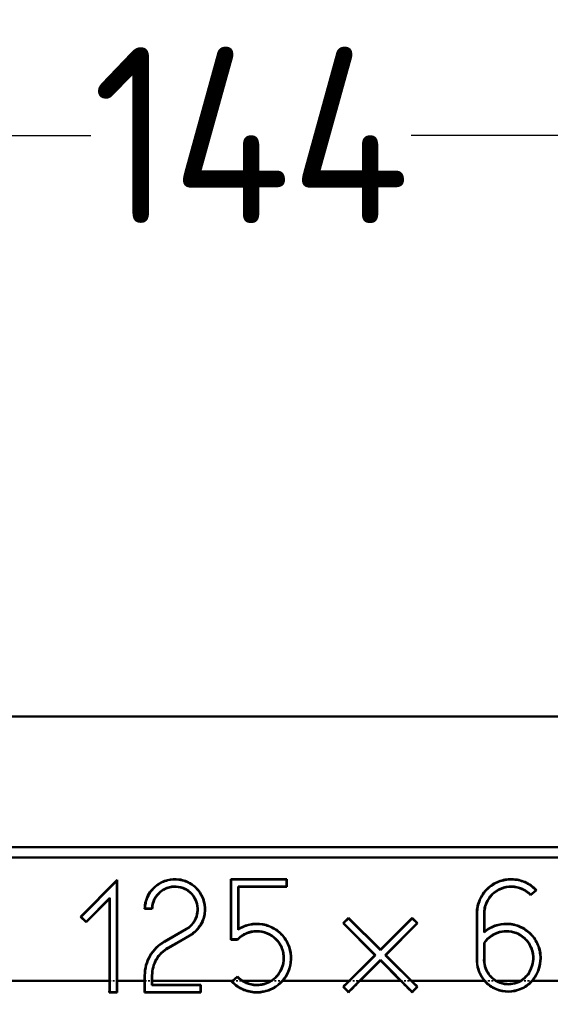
# Model space of a CAD drawing. Header units: millimetres. Extents: x 3367 to 6255, y 2001 to 4216.
# Tile 252 of 256: x 4299 to 4330, y 4080 to 4135. Entities that reach past the tile are written whole.
import ezdxf

# ---------------------------------------------------------------- set-up
doc = ezdxf.new("R2010")
doc.units = ezdxf.units.MM
doc.linetypes.add('DASHED', pattern=[0.2067, 0.1654, -0.0413])
for name, color, linetype, lineweight in [('AM_5', 3, 'Continuous', 25), ('Sichtbare Kanten(DIN)', 7, 'Continuous', 50), ('Sichtbare tangentiale Kanten(DIN)', 7, 'Continuous', 50), ('Verdeckte Kanten(DIN)', 7, 'DASHED', 35), ('Verdeckte tangentiale Kanten(DIN)', 7, 'DASHED', 35)]:
    doc.layers.add(name, color=color, linetype=linetype, lineweight=lineweight)
doc.styles.get("Standard").update_dxf_attribs({"font": 'ISOCP.SHX'})
doc.dimstyles.new('Standard$0', dxfattribs={"dimtxt": 0.18, "dimasz": 0.18, "dimexe": 0.18, "dimexo": 0.0625, "dimgap": 0.09, "dimtad": 0, "dimtih": 1, "dimtoh": 1, "dimdec": 4, "dimzin": 0, "dimdsep": 46, "dimtxsty": 'STANDARD', "dimcen": 0.09, "dimadec": 0, "dimazin": 0, "dimtfac": 1, "dimtdec": 4, "dimtofl": 0, "dimtmove": 0, "dimatfit": 3, "dimfxl": 1, "dimtolj": 1, "dimtzin": 0, "dimarcsym": 0})

# ---------------------------------------------------------------- blocks, each defined once
blk = doc.blocks.new('*D15')
at = {"layer": 'AM_5', "color": 0, "lineweight": -2, "transparency": 16777216}
for p, q in [((3592.597, 3931.798), (3592.597, 4129.029)), ((3594.397, 4128.849), (4303.507, 4128.849)), ((5030.797, 4128.849), (4321.687, 4128.849)), ((5032.597, 3931.798), (5032.597, 4129.029))]:
    blk.add_line(p, q, dxfattribs=at)
at = {"layer": 'AM_5', "color": 0, "transparency": 16777216}
for points in [[(3594.397, 4129.149), (3594.397, 4128.549), (3592.597, 4128.849)], [(5030.797, 4129.149), (5030.797, 4128.549), (5032.597, 4128.849)]]:
    blk.add_solid(points, dxfattribs=at)
at = {"layer": 'Defpoints', "color": 0, "transparency": 16777216}
for p in [(3592.597, 4128.849), (3592.597, 3931.736), (5032.597, 3931.736)]:
    blk.add_point(p, dxfattribs=at)
at = {"layer": 'AM_5', "color": 0, "transparency": 16777216, "insert": (4312.597, 4128.849), "char_height": 10, "attachment_point": 5}
blk.add_mtext('\\A1;144', dxfattribs=at)

msp = doc.modelspace()

# ---------------------------------------------------------------- linework, layer by layer
at = {"layer": 'Sichtbare Kanten(DIN)'}
for p, q in [((4958.86086, 4095.87798), (3666.33356, 4095.87798)), ((3666.33356, 4088.45533), (4958.86086, 4088.45533)), ((4958.86086, 4087.87798), (4289.06258, 4087.87798)), ((4302.92676, 4084.49963), (4304.99804, 4086.60123)), ((4304.97708, 4086.5501), (4302.95641, 4084.49985)), ((4304.99804, 4086.60123), (4304.97708, 4086.5501)), ((4304.97708, 4080.22846), (4304.97708, 4086.5501)), ((4304.99804, 4086.60123), (4304.99804, 4080.87801)), ((4311.44479, 4086.6465), (4311.46575, 4086.62554)), ((4311.44479, 4083.20747), (4311.44479, 4086.6465)), ((4311.44479, 4086.6465), (4314.6319, 4086.6465)), ((4311.46575, 4086.62554), (4311.46575, 4083.22843)), ((4314.61094, 4086.62554), (4311.46575, 4086.62554)), ((4314.6319, 4086.6465), (4314.61094, 4086.62554)), ((4314.61094, 4086.23036), (4314.61094, 4086.62554)), ((4314.6319, 4086.6465), (4314.6319, 4086.2094)), ((4311.86094, 4086.23036), (4314.61094, 4086.23036)), ((4311.8819, 4086.2094), (4311.86094, 4086.23036)), ((4311.86094, 4083.77099), (4311.86094, 4086.23036)), ((4314.6319, 4086.2094), (4311.8819, 4086.2094)), ((4311.8819, 4086.2094), (4311.8819, 4083.80961)), ((4314.6319, 4086.2094), (4314.61094, 4086.23036)), ((4328.78767, 4086.02041), (4328.46318, 4085.72779)), ((4328.46431, 4085.75704), (4328.75779, 4086.02169)), ((4303.23787, 4084.22245), (4304.5819, 4085.58615)), ((4304.56093, 4085.53501), (4303.23809, 4084.1928)), ((4304.5819, 4085.58615), (4304.56093, 4085.53501)), ((4304.56093, 4080.87801), (4304.56093, 4085.53501)), ((4304.5819, 4085.58615), (4304.5819, 4080.22846)), ((4306.99864, 4084.95939), (4306.56138, 4084.95939)), ((4306.58286, 4084.98036), (4306.97834, 4084.98036)), ((4302.92676, 4084.49963), (4302.95641, 4084.49985)), ((4303.23809, 4084.1928), (4302.92676, 4084.49963)), ((4302.95641, 4084.49985), (4303.23787, 4084.22245)), ((4303.23809, 4084.1928), (4303.23787, 4084.22245)), ((4317.82306, 4084.138), (4318.13214, 4084.44709)), ((4318.13214, 4084.41744), (4317.85271, 4084.138)), ((4318.13214, 4084.44709), (4318.13214, 4084.41744)), ((4318.13214, 4084.44709), (4319.93537, 4082.64388)), ((4319.93537, 4082.61423), (4318.13214, 4084.41744)), ((4319.93537, 4082.64388), (4321.73859, 4084.44709)), ((4321.73859, 4084.41744), (4319.93537, 4082.61423)), ((4321.73859, 4084.44709), (4321.73859, 4084.41744)), ((4321.73859, 4084.44709), (4322.04767, 4084.138)), ((4322.01803, 4084.138), (4321.73859, 4084.41744)), ((4325.40816, 4082.15608), (4325.40816, 4084.69802)), ((4325.42912, 4084.69802), (4325.42912, 4082.15544)), ((4325.819, 4083.61996), (4325.819, 4084.69813)), ((4325.83997, 4084.69802), (4325.83997, 4083.66524)), ((4307.67938, 4083.10969), (4308.91489, 4083.81515)), ((4308.92533, 4083.79697), (4307.68977, 4083.09149)), ((4317.82306, 4084.138), (4317.85271, 4084.138)), ((4319.62628, 4082.3348), (4317.82306, 4084.138)), ((4317.85271, 4084.138), (4319.65593, 4082.3348)), ((4320.21481, 4082.3348), (4322.01803, 4084.138)), ((4322.04767, 4084.138), (4320.24445, 4082.3348)), ((4322.04767, 4084.138), (4322.01803, 4084.138)), ((4307.88572, 4082.74831), (4309.12127, 4083.45379)), ((4309.13159, 4083.43554), (4307.89612, 4082.7301)), ((4311.44479, 4083.20747), (4311.46575, 4083.22843)), ((4311.8326, 4083.20747), (4311.44479, 4083.20747)), ((4311.46575, 4083.22843), (4311.82366, 4083.22843)), ((4319.93537, 4082.61423), (4319.93537, 4082.64388)), ((4325.819, 4082.15683), (4325.819, 4083.03128)), ((4325.83997, 4082.15607), (4325.83997, 4083.02475)), ((4319.65593, 4082.3348), (4317.85229, 4080.53118)), ((4318.13085, 4080.25086), (4319.93537, 4082.05536)), ((4318.16948, 4080.87801), (4319.62628, 4082.3348)), ((4319.93537, 4082.02572), (4318.78766, 4080.87801)), ((4319.62628, 4082.3348), (4319.65593, 4082.3348)), ((4319.93537, 4082.05536), (4321.73988, 4080.25086)), ((4319.93537, 4082.02572), (4319.93537, 4082.05536)), ((4321.08308, 4080.87801), (4319.93537, 4082.02572)), ((4320.24445, 4082.3348), (4320.21481, 4082.3348)), ((4322.01845, 4080.53118), (4320.21481, 4082.3348)), ((4320.24445, 4082.3348), (4321.70125, 4080.87801)), ((4325.42912, 4082.15544), (4325.40816, 4082.15608)), ((4325.819, 4082.15683), (4325.83997, 4082.15607)), ((4306.56089, 4080.87801), (4306.56089, 4081.18308)), ((4306.58186, 4081.18308), (4306.58186, 4080.22845)), ((4306.97704, 4080.62584), (4306.97704, 4081.18308)), ((4306.998, 4081.18308), (4306.998, 4080.87801)), ((4311.82209, 4081.09721), (4311.52789, 4080.83301)), ((4311.54662, 4080.87801), (4311.82326, 4081.12644)), ((4327.90143, 4080.86006), (4327.89057, 4080.878)), ((4306.99823, 4080.64703), (4306.97704, 4080.62584)), ((4309.72736, 4080.62584), (4306.97704, 4080.62584)), ((4309.74847, 4080.64703), (4306.99823, 4080.64703)), ((4309.74847, 4080.64703), (4309.72736, 4080.62584)), ((4309.72893, 4080.22845), (4309.72736, 4080.62584)), ((4317.82195, 4080.53122), (4317.85229, 4080.53118)), ((4317.85229, 4080.53118), (4318.13085, 4080.25086)), ((4318.1308, 4080.21847), (4318.13085, 4080.25086)), ((4321.73988, 4080.25086), (4322.01845, 4080.53118)), ((4321.73993, 4080.21847), (4321.73988, 4080.25086)), ((4322.04879, 4080.53122), (4322.01845, 4080.53118)), ((4304.55895, 4080.20551), (4304.5819, 4080.22846)), ((4304.55895, 4080.20551), (4305.00002, 4080.20551)), ((4304.5819, 4080.22846), (4304.97708, 4080.22846)), ((4305.00002, 4080.20551), (4304.97708, 4080.22846)), ((4306.55891, 4080.20551), (4306.58186, 4080.22845)), ((4306.55891, 4080.20551), (4309.75196, 4080.20551)), ((4306.58186, 4080.22845), (4309.72893, 4080.22845)), ((4309.72893, 4080.22845), (4309.75196, 4080.20551))]:
    msp.add_line(p, q, dxfattribs=at)
for centre, major_axis, ratio, start_param, end_param in [((4304.24649, 4080.87801), (0, -6), 0.05240778, 1.458477, 1.57079633), ((4305.31249, 4080.87801), (0, 6), 0.05240778, 1.57079634, 1.68311566), ((4306.24645, 4080.87801), (0.00001, -6), 0.05240778, 1.4584755, 1.57079625), ((4307.31245, 4080.87801), (0, 6), 0.05240778, 1.57079633, 1.609303), ((4311.52227, 4080.89299), (8.67646, 7.78973), 0.0023511, 4.70747264, 4.71308454), ((4317.72479, 4080.87801), (6.01243, 5.99587), 0.03700681, 4.69165033, 4.74948094), ((4319.23235, 4080.87801), (-6.01242, -5.99587), 0.03700684, 4.74948091, 4.85962708), ((4320.63838, 4080.87801), (6.01242, -5.99587), 0.03700683, 1.42355835, 1.53370438), ((4322.14595, 4080.87801), (-6.01243, 5.99587), 0.03700681, 1.53370437, 1.59153498), ((4310.06177, 4080.87801), (-0.02378, 6), 0.05240737, 1.60909532, 1.6829094), ((4317.03475, 4080.87801), (5.9749, -5.9959), 0.03712288, 1.42367415, 1.47598971), ((4322.83599, 4080.87801), (-5.9749, -5.9959), 0.03712288, 4.8071956, 4.85951102)]:
    msp.add_ellipse(centre, major_axis=major_axis, ratio=ratio, start_param=start_param, end_param=end_param, dxfattribs=at)
for points, knots in [([(4306.56138, 4084.95939), (4306.56411, 4085.10849), (4306.58608, 4085.2563), (4306.66835, 4085.54363), (4306.72798, 4085.68164), (4306.95458, 4086.0608), (4307.13592, 4086.21855), (4307.43724, 4086.44137), (4307.63669, 4086.53814), (4308.07342, 4086.64765), (4308.29902, 4086.65993), (4308.78373, 4086.59275), (4308.99621, 4086.50008), (4309.31506, 4086.31104), (4309.49832, 4086.16908), (4309.78983, 4085.77605), (4309.8873, 4085.57223), (4310.00077, 4085.13651), (4310.01158, 4084.91508), (4309.96066, 4084.5438), (4309.90927, 4084.309), (4309.68533, 4083.92826), (4309.59286, 4083.80972), (4309.38023, 4083.59968), (4309.26109, 4083.50948), (4309.13159, 4083.43554)], [-1.14349569, -1.14349569, -1.14349569, -1.14349569, -1.09876242, -1.09876242, -1.05427236, -1.05427236, -0.96689557, -0.96689557, -0.84103503, -0.84103503, -0.71912222, -0.71912222, -0.57175053, -0.57175053, -0.42437909, -0.42437909, -0.30246671, -0.30246671, -0.17660715, -0.17660715, -0.08922869, -0.08922869, -0.04473645, -0.04473645, -0.000001, -0.000001, -0.000001, -0.000001]), ([(4309.12127, 4083.45379), (4309.2476, 4083.52592), (4309.36396, 4083.61373), (4309.57205, 4083.81799), (4309.66279, 4083.93319), (4309.8877, 4084.31003), (4309.9384, 4084.54258), (4309.99006, 4084.90279), (4309.98141, 4085.12142), (4309.87192, 4085.55387), (4309.77678, 4085.75609), (4309.49133, 4086.14606), (4309.31153, 4086.28741), (4308.99778, 4086.47606), (4308.78831, 4086.56923), (4308.30983, 4086.63863), (4308.08723, 4086.62792), (4307.65691, 4086.52314), (4307.45874, 4086.42947), (4307.15271, 4086.20608), (4306.97491, 4086.05028), (4306.75262, 4085.68378), (4306.69336, 4085.54955), (4306.61042, 4085.2699), (4306.58736, 4085.1259), (4306.58286, 4084.98036)], [-1.08526414, -1.08526414, -1.08526414, -1.08526414, -1.04444439, -1.04444439, -1.00384564, -1.00384564, -0.92190704, -0.92190704, -0.80122949, -0.80122949, -0.68472342, -0.68472342, -0.54428162, -0.54428162, -0.4048442, -0.4048442, -0.28983363, -0.28983363, -0.17175985, -0.17175985, -0.0871538, -0.0871538, -0.04368732, -0.04368732, -0.00000419, -0.00000419, -0.00000419, -0.00000419]), ([(4325.40816, 4084.69802), (4325.40816, 4084.83312), (4325.4222, 4084.96777), (4325.47793, 4085.23208), (4325.5194, 4085.36093), (4325.66605, 4085.69285), (4325.80524, 4085.90995), (4326.19225, 4086.28085), (4326.40846, 4086.41926), (4326.88485, 4086.60567), (4327.13758, 4086.65075), (4327.67354, 4086.641), (4327.9231, 4086.57603), (4328.25607, 4086.43178), (4328.37398, 4086.36529), (4328.59429, 4086.209), (4328.69598, 4086.11963), (4328.78767, 4086.02041)], [0.000001, 0.000001, 0.000001, 0.000001, 0.040530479, 0.040530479, 0.080985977, 0.080985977, 0.148980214, 0.148980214, 0.210661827, 0.210661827, 0.272343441, 0.272343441, 0.340337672, 0.340337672, 0.380793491, 0.380793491, 0.421322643, 0.421322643, 0.421322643, 0.421322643]), ([(4328.75779, 4086.02169), (4328.66723, 4086.11755), (4328.56714, 4086.2038), (4328.35081, 4086.35463), (4328.23553, 4086.41858), (4327.9058, 4086.55931), (4327.65851, 4086.6218), (4327.12923, 4086.62852), (4326.87944, 4086.5825), (4326.4092, 4086.39552), (4326.19613, 4086.25741), (4325.81476, 4085.88788), (4325.67854, 4085.67216), (4325.53635, 4085.3456), (4325.49637, 4085.2196), (4325.44265, 4084.96141), (4325.42912, 4084.82993), (4325.42912, 4084.69802)], [-0.410910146, -0.410910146, -0.410910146, -0.410910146, -0.372126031, -0.372126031, -0.333343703, -0.333343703, -0.266952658, -0.266952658, -0.20649125, -0.20649125, -0.145979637, -0.145979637, -0.079061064, -0.079061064, -0.039573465, -0.039573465, -0.000001, -0.000001, -0.000001, -0.000001]), ([(4306.97834, 4084.98036), (4306.9828, 4085.091), (4307.00125, 4085.20032), (4307.06578, 4085.41242), (4307.11142, 4085.51418), (4307.28106, 4085.7909), (4307.41672, 4085.91037), (4307.6146, 4086.05343), (4307.76595, 4086.14404), (4308.13832, 4086.23279), (4308.30904, 4086.24021), (4308.67588, 4086.18524), (4308.8363, 4086.11292), (4309.07628, 4085.9671), (4309.21367, 4085.858), (4309.43122, 4085.55781), (4309.50349, 4085.4023), (4309.58593, 4085.07004), (4309.59173, 4084.9023), (4309.55076, 4084.62603), (4309.51095, 4084.44782), (4309.33766, 4084.1606), (4309.26839, 4084.0733), (4309.10987, 4083.91844), (4309.02136, 4083.85181), (4308.92533, 4083.79697)], [-1.0268235, -1.0268235, -1.0268235, -1.0268235, -0.96129758, -0.96129758, -0.89607462, -0.89607462, -0.76987031, -0.76987031, -0.64950197, -0.64950197, -0.55578411, -0.55578411, -0.44204535, -0.44204535, -0.32727715, -0.32727715, -0.2320265, -0.2320265, -0.13334554, -0.13334554, -0.06617686, -0.06617686, -0.03317609, -0.03317609, -0.000001, -0.000001, -0.000001, -0.000001]), ([(4308.91489, 4083.81515), (4309.01087, 4083.86995), (4309.0992, 4083.93673), (4309.25701, 4084.09212), (4309.32574, 4084.17979), (4309.49256, 4084.46139), (4309.53192, 4084.63602), (4309.57103, 4084.91449), (4309.5634, 4085.07964), (4309.47984, 4085.40458), (4309.40766, 4085.55676), (4309.19123, 4085.8505), (4309.05489, 4085.95678), (4308.81761, 4086.09846), (4308.65938, 4086.16808), (4308.29813, 4086.21928), (4308.12992, 4086.21065), (4307.80422, 4086.13008), (4307.65521, 4086.05846), (4307.42861, 4085.89195), (4307.29355, 4085.77447), (4307.12477, 4085.49404), (4307.08019, 4085.39195), (4307.01824, 4085.17932), (4307.00135, 4085.06989), (4306.99864, 4084.95939)], [-0.841381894, -0.841381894, -0.841381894, -0.841381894, -0.80822122, -0.80822122, -0.775234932, -0.775234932, -0.710467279, -0.710467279, -0.618230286, -0.618230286, -0.528809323, -0.528809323, -0.420688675, -0.420688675, -0.31256775, -0.31256775, -0.22314632, -0.22314632, -0.130908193, -0.130908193, -0.066142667, -0.066142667, -0.03315902, -0.03315902, -0.000000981, -0.000000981, -0.000000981, -0.000000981]), ([(4325.819, 4084.69813), (4325.81952, 4084.80148), (4325.83045, 4084.90445), (4325.87282, 4085.10672), (4325.90411, 4085.2055), (4326.0161, 4085.46425), (4326.1243, 4085.63665), (4326.42799, 4085.93227), (4326.5977, 4086.04285), (4326.97247, 4086.19288), (4327.17166, 4086.23006), (4327.59398, 4086.22569), (4327.79137, 4086.17627), (4328.05287, 4086.0654), (4328.14341, 4086.01565), (4328.31366, 4085.89846), (4328.39262, 4085.83148), (4328.46431, 4085.75704)], [-0.33214634, -0.33214634, -0.33214634, -0.33214634, -0.300440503, -0.300440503, -0.268801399, -0.268801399, -0.21433635, -0.21433635, -0.165141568, -0.165141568, -0.115996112, -0.115996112, -0.062010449, -0.062010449, -0.031007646, -0.031007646, -0.000002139, -0.000002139, -0.000002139, -0.000002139]), ([(4328.46318, 4085.72779), (4328.39231, 4085.80339), (4328.31392, 4085.87149), (4328.14443, 4085.99066), (4328.05384, 4086.04143), (4327.79617, 4086.1527), (4327.60186, 4086.20314), (4327.18449, 4086.21026), (4326.9878, 4086.17496), (4326.61714, 4086.02945), (4326.44896, 4085.92152), (4326.1479, 4085.63237), (4326.03979, 4085.46322), (4325.92663, 4085.20638), (4325.89477, 4085.10754), (4325.85162, 4084.90489), (4325.84049, 4084.80165), (4325.83997, 4084.69802)], [0.000001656, 0.000001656, 0.000001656, 0.000001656, 0.031090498, 0.031090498, 0.062116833, 0.062116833, 0.114951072, 0.114951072, 0.162836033, 0.162836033, 0.210720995, 0.210720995, 0.263555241, 0.263555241, 0.294581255, 0.294581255, 0.325670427, 0.325670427, 0.325670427, 0.325670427]), ([(4306.56138, 4084.95939), (4306.56494, 4084.96289), (4306.56851, 4084.96638), (4306.57567, 4084.97337), (4306.57926, 4084.97686), (4306.58286, 4084.98036)], [0.0000009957, 0.0000009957, 0.0000009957, 0.0000009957, 0.0200563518, 0.0200563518, 0.0401115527, 0.0401115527, 0.0401115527, 0.0401115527]), ([(4306.99864, 4084.95939), (4306.99523, 4084.96289), (4306.99183, 4084.96638), (4306.98507, 4084.97337), (4306.9817, 4084.97686), (4306.97834, 4084.98036)], [-0.0401050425, -0.0401050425, -0.0401050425, -0.0401050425, -0.0200531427, -0.0200531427, -0.0000010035, -0.0000010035, -0.0000010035, -0.0000010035]), ([(4311.82366, 4083.22843), (4311.89609, 4083.30353), (4311.97594, 4083.37101), (4312.14808, 4083.48879), (4312.23968, 4083.53863), (4312.50297, 4083.64875), (4312.70042, 4083.69694), (4313.12196, 4083.69919), (4313.32076, 4083.66105), (4313.69443, 4083.50924), (4313.86346, 4083.39791), (4314.16465, 4083.10167), (4314.27222, 4082.92916), (4314.3837, 4082.66766), (4314.41458, 4082.56805), (4314.45583, 4082.36352), (4314.466, 4082.25947), (4314.46553, 4082.15511)], [-0.329541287, -0.329541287, -0.329541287, -0.329541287, -0.298636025, -0.298636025, -0.267702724, -0.267702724, -0.214162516, -0.214162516, -0.165315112, -0.165315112, -0.116445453, -0.116445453, -0.062626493, -0.062626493, -0.031307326, -0.031307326, -0.000001, -0.000001, -0.000001, -0.000001]), ([(4314.44457, 4082.15521), (4314.44503, 4082.25887), (4314.43486, 4082.36223), (4314.39359, 4082.56534), (4314.36269, 4082.66423), (4314.25148, 4082.92302), (4314.14473, 4083.09274), (4313.84711, 4083.38377), (4313.68004, 4083.49308), (4313.31103, 4083.64174), (4313.11484, 4083.67876), (4312.69859, 4083.67532), (4312.504, 4083.627), (4312.24446, 4083.51757), (4312.15364, 4083.46772), (4311.9831, 4083.34994), (4311.90412, 4083.2825), (4311.8326, 4083.20747)], [-0.327913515, -0.327913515, -0.327913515, -0.327913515, -0.296816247, -0.296816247, -0.26570224, -0.26570224, -0.212435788, -0.212435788, -0.163957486, -0.163957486, -0.115479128, -0.115479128, -0.062211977, -0.062211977, -0.031098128, -0.031098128, -0.000000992, -0.000000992, -0.000000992, -0.000000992]), ([(4314.84547, 4081.9182), (4314.87477, 4082.14844), (4314.8624, 4082.38253), (4314.75637, 4082.82764), (4314.65979, 4083.06436), (4314.34923, 4083.4955), (4314.16336, 4083.6693), (4313.73264, 4083.9367), (4313.49447, 4084.02604), (4312.96991, 4084.11317), (4312.71497, 4084.0944), (4312.27021, 4083.99241), (4312.05458, 4083.89959), (4311.86094, 4083.77099)], [-0.393383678, -0.393383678, -0.393383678, -0.393383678, -0.324378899, -0.324378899, -0.2576835, -0.2576835, -0.197230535, -0.197230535, -0.136710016, -0.136710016, -0.069749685, -0.069749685, -0.000014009, -0.000014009, -0.000014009, -0.000014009]), ([(4311.8819, 4083.80961), (4311.87841, 4083.80325), (4311.87491, 4083.79685), (4311.86793, 4083.78398), (4311.86443, 4083.7775), (4311.86094, 4083.77099)], [-0.040249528, -0.040249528, -0.040249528, -0.040249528, -0.0201305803, -0.0201305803, -0.0000120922, -0.0000120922, -0.0000120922, -0.0000120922]), ([(4311.8819, 4083.80961), (4312.08571, 4083.9392), (4312.31151, 4084.02989), (4312.75301, 4084.1174), (4312.99859, 4084.1323), (4313.51937, 4084.0405), (4313.75925, 4083.94772), (4314.19198, 4083.67311), (4314.37803, 4083.49555), (4314.6831, 4083.06305), (4314.77404, 4082.83429), (4314.88263, 4082.39835), (4314.89672, 4082.15491), (4314.86626, 4081.91555)], [-0.383797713, -0.383797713, -0.383797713, -0.383797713, -0.311699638, -0.311699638, -0.249852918, -0.249852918, -0.192121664, -0.192121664, -0.134376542, -0.134376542, -0.072389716, -0.072389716, -0.000000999, -0.000000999, -0.000000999, -0.000000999]), ([(4328.54089, 4080.89177), (4328.69335, 4081.06641), (4328.81286, 4081.26678), (4328.98858, 4081.73469), (4329.01694, 4081.96953), (4329.01749, 4082.44942), (4328.95372, 4082.6986), (4328.77389, 4083.13433), (4328.63218, 4083.34651), (4328.27399, 4083.70553), (4328.06215, 4083.84774), (4327.62686, 4084.02859), (4327.37783, 4084.09295), (4326.8979, 4084.09352), (4326.66298, 4084.0657), (4326.19465, 4083.89107), (4325.994, 4083.77202), (4325.819, 4083.61996)], [-0.829571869, -0.829571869, -0.829571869, -0.829571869, -0.760014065, -0.760014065, -0.679166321, -0.679166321, -0.557405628, -0.557405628, -0.414771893, -0.414771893, -0.272139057, -0.272139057, -0.150396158, -0.150396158, -0.069559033, -0.069559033, -0.000009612, -0.000009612, -0.000009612, -0.000009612]), ([(4325.819, 4083.03128), (4325.88998, 4083.13471), (4325.97367, 4083.22953), (4326.16235, 4083.39623), (4326.26679, 4083.46792), (4326.60864, 4083.64538), (4326.81946, 4083.68091), (4327.10179, 4083.704), (4327.31558, 4083.70319), (4327.68174, 4083.58362), (4327.79646, 4083.52984), (4328.00973, 4083.39598), (4328.10773, 4083.316), (4328.19457, 4083.22546)], [-0.305192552, -0.305192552, -0.305192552, -0.305192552, -0.267559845, -0.267559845, -0.230047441, -0.230047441, -0.152598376, -0.152598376, -0.075152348, -0.075152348, -0.03763748, -0.03763748, -0.000001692, -0.000001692, -0.000001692, -0.000001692]), ([(4325.819, 4083.61996), (4325.8225, 4083.62762), (4325.82599, 4083.63522), (4325.83298, 4083.65032), (4325.83647, 4083.65781), (4325.83997, 4083.66524)], [0.000002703, 0.000002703, 0.000002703, 0.000002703, 0.0201562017, 0.0201562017, 0.0403104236, 0.0403104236, 0.0403104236, 0.0403104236]), ([(4325.83997, 4083.66524), (4326.01764, 4083.8125), (4326.21953, 4083.92673), (4326.68132, 4084.08969), (4326.91382, 4084.11667), (4327.42368, 4084.11005), (4327.67644, 4084.033), (4328.09267, 4083.85439), (4328.30519, 4083.70794), (4328.66302, 4083.34089), (4328.80354, 4083.12484), (4328.98322, 4082.67485), (4329.04161, 4082.4225), (4329.03573, 4081.96424), (4329.01007, 4081.7277), (4328.82764, 4081.25042), (4328.70826, 4081.05163), (4328.5567, 4080.87801)], [0.000001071, 0.000001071, 0.000001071, 0.000001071, 0.069231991, 0.069231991, 0.147527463, 0.147527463, 0.270048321, 0.270048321, 0.431003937, 0.431003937, 0.592371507, 0.592371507, 0.735363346, 0.735363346, 0.822762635, 0.822762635, 0.894225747, 0.894225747, 0.894225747, 0.894225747]), ([(4325.83997, 4083.02475), (4325.91011, 4083.12604), (4325.99265, 4083.21884), (4326.17848, 4083.38197), (4326.28123, 4083.4521), (4326.61842, 4083.62621), (4326.82654, 4083.66076), (4327.10509, 4083.68294), (4327.31586, 4083.68163), (4327.67613, 4083.56311), (4327.78868, 4083.51013), (4327.99797, 4083.37845), (4328.09416, 4083.29986), (4328.17944, 4083.21095)], [-0.299809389, -0.299809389, -0.299809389, -0.299809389, -0.262987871, -0.262987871, -0.226287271, -0.226287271, -0.150154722, -0.150154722, -0.073800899, -0.073800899, -0.036959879, -0.036959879, -0.000001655, -0.000001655, -0.000001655, -0.000001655]), ([(4306.56089, 4081.18308), (4306.56089, 4081.37806), (4306.58658, 4081.57189), (4306.68792, 4081.94841), (4306.76337, 4082.12885), (4306.95846, 4082.46489), (4307.07774, 4082.61988), (4307.35446, 4082.89458), (4307.51005, 4083.01301), (4307.67938, 4083.10969)], [-0.234354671, -0.234354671, -0.234354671, -0.234354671, -0.175860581, -0.175860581, -0.117178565, -0.117178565, -0.058495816, -0.058495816, -0.00000083, -0.00000083, -0.00000083, -0.00000083]), ([(4307.68977, 4083.09149), (4307.52205, 4082.99572), (4307.36793, 4082.87841), (4307.09382, 4082.60631), (4306.97567, 4082.45278), (4306.78242, 4082.11991), (4306.70768, 4081.94118), (4306.6073, 4081.56822), (4306.58186, 4081.37622), (4306.58186, 4081.18308)], [-0.232140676, -0.232140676, -0.232140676, -0.232140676, -0.174198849, -0.174198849, -0.11607086, -0.11607086, -0.057942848, -0.057942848, -0.000001, -0.000001, -0.000001, -0.000001]), ([(4311.8326, 4083.20747), (4311.8311, 4083.21096), (4311.82961, 4083.21446), (4311.82663, 4083.22145), (4311.82514, 4083.22494), (4311.82366, 4083.22843)], [-0.040064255, -0.040064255, -0.040064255, -0.040064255, -0.0200324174, -0.0200324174, -0.0000009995, -0.0000009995, -0.0000009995, -0.0000009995]), ([(4328.17944, 4083.21095), (4328.26507, 4083.12167), (4328.33983, 4083.02183), (4328.46296, 4082.80621), (4328.51123, 4082.69098), (4328.61404, 4082.32527), (4328.60607, 4082.11455), (4328.57173, 4081.83726), (4328.52807, 4081.63095), (4328.33917, 4081.30134), (4328.26425, 4081.20137), (4328.09226, 4081.02229), (4327.9954, 4080.9437), (4327.89058, 4080.87801)], [-0.301017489, -0.301017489, -0.301017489, -0.301017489, -0.263898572, -0.263898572, -0.226898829, -0.226898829, -0.150496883, -0.150496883, -0.074106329, -0.074106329, -0.037113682, -0.037113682, -0.000001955, -0.000001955, -0.000001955, -0.000001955]), ([(4328.19457, 4083.22546), (4328.2814, 4083.13493), (4328.35721, 4083.03368), (4328.48205, 4082.81503), (4328.53099, 4082.69819), (4328.6352, 4082.32738), (4328.62709, 4082.11374), (4328.59226, 4081.83262), (4328.54797, 4081.62346), (4328.35641, 4081.28929), (4328.28042, 4081.18792), (4328.10598, 4081.00634), (4328.00774, 4080.92667), (4327.90143, 4080.86006)], [-0.305189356, -0.305189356, -0.305189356, -0.305189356, -0.267555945, -0.267555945, -0.230043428, -0.230043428, -0.152596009, -0.152596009, -0.075150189, -0.075150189, -0.037636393, -0.037636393, -0.000001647, -0.000001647, -0.000001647, -0.000001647]), ([(4306.97704, 4081.18308), (4306.97704, 4081.3415), (4306.99791, 4081.49897), (4307.08024, 4081.80486), (4307.14155, 4081.95146), (4307.30003, 4082.22444), (4307.39694, 4082.35037), (4307.62175, 4082.57354), (4307.74815, 4082.66975), (4307.88572, 4082.74831)], [-0.190426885, -0.190426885, -0.190426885, -0.190426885, -0.142899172, -0.142899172, -0.095213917, -0.095213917, -0.047528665, -0.047528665, -0.000001, -0.000001, -0.000001, -0.000001]), ([(4307.89612, 4082.7301), (4307.76014, 4082.65246), (4307.63522, 4082.55737), (4307.41302, 4082.3368), (4307.31724, 4082.21234), (4307.1606, 4081.94253), (4307.10001, 4081.79763), (4307.01863, 4081.4953), (4306.998, 4081.33966), (4306.998, 4081.18308)], [-0.188212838, -0.188212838, -0.188212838, -0.188212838, -0.141238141, -0.141238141, -0.094107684, -0.094107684, -0.046976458, -0.046976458, -0.000001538, -0.000001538, -0.000001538, -0.000001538]), ([(4325.83997, 4083.02475), (4325.83647, 4083.02585), (4325.83298, 4083.02694), (4325.82599, 4083.02911), (4325.8225, 4083.0302), (4325.819, 4083.03128)], [0.0000012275, 0.0000012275, 0.0000012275, 0.0000012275, 0.0200317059, 0.0200317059, 0.0400613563, 0.0400613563, 0.0400613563, 0.0400613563]), ([(4311.52789, 4080.83301), (4311.69146, 4080.6605), (4311.88515, 4080.51972), (4312.28586, 4080.32952), (4312.5165, 4080.25612), (4313.03643, 4080.21712), (4313.28906, 4080.24753), (4313.77094, 4080.40513), (4313.99261, 4080.52994), (4314.39014, 4080.86963), (4314.53251, 4081.06581), (4314.74228, 4081.45406), (4314.81549, 4081.6826), (4314.84547, 4081.9182)], [-0.375874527, -0.375874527, -0.375874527, -0.375874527, -0.305729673, -0.305729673, -0.245414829, -0.245414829, -0.188731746, -0.188731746, -0.132005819, -0.132005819, -0.071249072, -0.071249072, -0.000001, -0.000001, -0.000001, -0.000001]), ([(4314.46553, 4082.15511), (4314.46507, 4082.0517), (4314.45416, 4081.94868), (4314.41184, 4081.74631), (4314.38063, 4081.64779), (4314.26839, 4081.38836), (4314.16011, 4081.21628), (4313.85701, 4080.92127), (4313.68744, 4080.81082), (4313.31298, 4080.66098), (4313.11397, 4080.62384), (4312.69314, 4080.62829), (4312.4959, 4080.67722), (4312.23336, 4080.78866), (4312.14282, 4080.83842), (4311.97269, 4080.95567), (4311.89374, 4081.0227), (4311.82209, 4081.09721)], [-0.335544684, -0.335544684, -0.335544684, -0.335544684, -0.303608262, -0.303608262, -0.271663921, -0.271663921, -0.216486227, -0.216486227, -0.166514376, -0.166514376, -0.116594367, -0.116594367, -0.062066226, -0.062066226, -0.031012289, -0.031012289, -0.000000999, -0.000000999, -0.000000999, -0.000000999]), ([(4313.73387, 4080.87801), (4313.84157, 4080.9455), (4313.9407, 4081.02666), (4314.11614, 4081.21133), (4314.1916, 4081.31432), (4314.31505, 4081.53621), (4314.36285, 4081.65474), (4314.42736, 4081.90117), (4314.444, 4082.02778), (4314.44457, 4082.15521)], [-0.153130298, -0.153130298, -0.153130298, -0.153130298, -0.114931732, -0.114931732, -0.076572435, -0.076572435, -0.038228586, -0.038228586, -0.000001, -0.000001, -0.000001, -0.000001]), ([(4325.83897, 4080.87801), (4325.67225, 4081.07158), (4325.56455, 4081.28024), (4325.42488, 4081.69406), (4325.3942, 4081.92555), (4325.40816, 4082.15608)], [0.000001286, 0.000001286, 0.000001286, 0.000001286, 0.076642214, 0.076642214, 0.162848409, 0.162848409, 0.162848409, 0.162848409]), ([(4325.42912, 4082.15544), (4325.42079, 4082.01875), (4325.42834, 4081.88161), (4325.47488, 4081.61158), (4325.51362, 4081.48015), (4325.65, 4081.15993), (4325.77503, 4080.96173), (4326.1205, 4080.62192), (4326.31556, 4080.49353), (4326.74665, 4080.31845), (4326.97599, 4080.27449), (4327.46058, 4080.2772), (4327.68839, 4080.3321), (4328.00943, 4080.46655), (4328.12885, 4080.53377), (4328.3505, 4080.6949), (4328.45153, 4080.78795), (4328.54087, 4080.89175)], [-0.406880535, -0.406880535, -0.406880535, -0.406880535, -0.365799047, -0.365799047, -0.32469576, -0.32469576, -0.26151703, -0.26151703, -0.203446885, -0.203446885, -0.145376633, -0.145376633, -0.082196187, -0.082196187, -0.041087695, -0.041087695, 0, 0, 0, 0]), ([(4327.90143, 4080.86006), (4327.76264, 4080.77903), (4327.61056, 4080.72258), (4327.31452, 4080.66841), (4327.15137, 4080.66003), (4326.79446, 4080.7199), (4326.62356, 4080.78433), (4326.31467, 4080.9767), (4326.18147, 4081.10166), (4325.97032, 4081.39557), (4325.90589, 4081.54567), (4325.82393, 4081.83519), (4325.80751, 4081.99655), (4325.819, 4082.15683)], [-0.264149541, -0.264149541, -0.264149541, -0.264149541, -0.215950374, -0.215950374, -0.174054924, -0.174054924, -0.132077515, -0.132077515, -0.090101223, -0.090101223, -0.048207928, -0.048207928, -0.000001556, -0.000001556, -0.000001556, -0.000001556]), ([(4326.5138, 4080.87804), (4326.40431, 4080.94195), (4326.30397, 4081.02089), (4326.12835, 4081.20432), (4326.05343, 4081.30795), (4325.93504, 4081.53268), (4325.8915, 4081.6531), (4325.8394, 4081.90181), (4325.8308, 4082.02922), (4325.83997, 4082.15607)], [-0.153547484, -0.153547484, -0.153547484, -0.153547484, -0.114846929, -0.114846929, -0.076385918, -0.076385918, -0.038158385, -0.038158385, -0.000001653, -0.000001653, -0.000001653, -0.000001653]), ([(4314.86626, 4081.91555), (4314.84191, 4081.72413), (4314.78935, 4081.53763), (4314.63158, 4081.18639), (4314.52654, 4081.02276), (4314.40026, 4080.87801)], [-0.115176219, -0.115176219, -0.115176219, -0.115176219, -0.057626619, -0.057626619, -0.000001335, -0.000001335, -0.000001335, -0.000001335]), ([(4311.49793, 4080.8343), (4311.59778, 4080.72658), (4311.70935, 4080.63042), (4311.94701, 4080.46802), (4312.07156, 4080.40146), (4312.44272, 4080.25192), (4312.69931, 4080.20398), (4313.18007, 4080.21119), (4313.39821, 4080.25231), (4313.75424, 4080.38403), (4313.89593, 4080.45726), (4314.16484, 4080.64085), (4314.29036, 4080.75203), (4314.40026, 4080.87801)], [0.000002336, 0.000002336, 0.000002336, 0.000002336, 0.044067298, 0.044067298, 0.086501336, 0.086501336, 0.164571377, 0.164571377, 0.231122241, 0.231122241, 0.279362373, 0.279362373, 0.329598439, 0.329598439, 0.329598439, 0.329598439]), ([(4311.49793, 4080.8343), (4311.50291, 4080.83407), (4311.50789, 4080.83385), (4311.51788, 4080.83342), (4311.52288, 4080.83321), (4311.52789, 4080.83301)], [-0.0401274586, -0.0401274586, -0.0401274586, -0.0401274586, -0.0200642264, -0.0200642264, -0.0000011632, -0.0000011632, -0.0000011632, -0.0000011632]), ([(4311.82209, 4081.09721), (4311.82227, 4081.10207), (4311.82245, 4081.10693), (4311.82284, 4081.11667), (4311.82305, 4081.12155), (4311.82326, 4081.12644)], [-0.0401057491, -0.0401057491, -0.0401057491, -0.0401057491, -0.0200531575, -0.0200531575, -0.0000009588, -0.0000009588, -0.0000009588, -0.0000009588]), ([(4311.82326, 4081.12644), (4311.86787, 4081.07879), (4311.91555, 4081.03402), (4312.01642, 4080.95095), (4312.06951, 4080.91269), (4312.12485, 4080.87801)], [-0.0392045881, -0.0392045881, -0.0392045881, -0.0392045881, -0.0195923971, -0.0195923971, -0.0000016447, -0.0000016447, -0.0000016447, -0.0000016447]), ([(4312.12485, 4080.87801), (4312.24503, 4080.8027), (4312.3752, 4080.74492), (4312.64707, 4080.6668), (4312.78761, 4080.64706), (4313.07051, 4080.6471), (4313.21153, 4080.66671), (4313.48364, 4080.74493), (4313.614, 4080.80289), (4313.73387, 4080.87801)], [-0.170702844, -0.170702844, -0.170702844, -0.170702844, -0.1280583, -0.1280583, -0.085156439, -0.085156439, -0.042440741, -0.042440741, -0.000001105, -0.000001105, -0.000001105, -0.000001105]), ([(4325.83897, 4080.87801), (4325.93039, 4080.77188), (4326.03429, 4080.67647), (4326.26178, 4080.51198), (4326.38482, 4080.44363), (4326.73145, 4080.30064), (4326.96311, 4080.25483), (4327.45163, 4080.25476), (4327.68253, 4080.30827), (4328.01143, 4080.44383), (4328.13406, 4080.51215), (4328.36156, 4080.67654), (4328.46519, 4080.77169), (4328.5567, 4080.87801)], [-0.279293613, -0.279293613, -0.279293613, -0.279293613, -0.243932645, -0.243932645, -0.208427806, -0.208427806, -0.148737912, -0.148737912, -0.084198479, -0.084198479, -0.042083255, -0.042083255, -0.000001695, -0.000001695, -0.000001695, -0.000001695]), ([(4327.89058, 4080.878), (4327.78649, 4080.81726), (4327.67491, 4080.77061), (4327.44233, 4080.7077), (4327.32218, 4080.69189), (4327.08146, 4080.69183), (4326.96163, 4080.70786), (4326.72929, 4080.77069), (4326.61793, 4080.81725), (4326.5138, 4080.87804)], [-0.14391187, -0.14391187, -0.14391187, -0.14391187, -0.108128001, -0.108128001, -0.072260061, -0.072260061, -0.036177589, -0.036177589, -0.000004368, -0.000004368, -0.000004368, -0.000004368])]:
    msp.add_open_spline(points, degree=3, knots=knots, dxfattribs=at)
for points in [[(4328.75779, 4086.02169), (4328.76778, 4086.02129), (4328.77774, 4086.02087), (4328.78767, 4086.02041)], [(4328.46318, 4085.72779), (4328.46359, 4085.73757), (4328.46397, 4085.74732), (4328.46431, 4085.75704)]]:
    msp.add_open_spline(points, degree=3, dxfattribs=at)
at = {"layer": 'Sichtbare tangentiale Kanten(DIN)'}
for p, q in [((4325.42912, 4084.69802), (4325.40816, 4084.69802)), ((4325.819, 4084.69813), (4325.83997, 4084.69802)), ((4308.91489, 4083.81515), (4308.92533, 4083.79697)), ((4307.67938, 4083.10969), (4307.68977, 4083.09149)), ((4309.13159, 4083.43554), (4309.12127, 4083.45379)), ((4328.17944, 4083.21095), (4328.19457, 4083.22546)), ((4307.89612, 4082.7301), (4307.88572, 4082.74831)), ((4314.44457, 4082.15521), (4314.46553, 4082.15511)), ((4314.86626, 4081.91555), (4314.84547, 4081.9182)), ((4292.24438, 4080.87801), (4304.56093, 4080.87801)), ((4304.99804, 4080.87801), (4306.56089, 4080.87801)), ((4306.56089, 4081.18308), (4306.58186, 4081.18308)), ((4306.998, 4081.18308), (4306.97704, 4081.18308)), ((4306.998, 4080.87801), (4311.54662, 4080.87801)), ((4312.12485, 4080.87801), (4313.73387, 4080.87801)), ((4314.40026, 4080.87801), (4318.16948, 4080.87801)), ((4318.78766, 4080.87801), (4321.08308, 4080.87801)), ((4321.70125, 4080.87801), (4325.83897, 4080.87801)), ((4326.51385, 4080.87801), (4327.89058, 4080.87801)), ((4328.5409, 4080.89179), (4328.55669, 4080.878)), ((4328.55669, 4080.87801), (4330.9661, 4080.87801))]:
    msp.add_line(p, q, dxfattribs=at)
at = {"layer": 'Verdeckte Kanten(DIN)', "ltscale": 0.514022}
msp.add_line((4325.83897, 4080.87801), (4326.51378, 4080.87801), dxfattribs=at)
at = {"layer": 'Verdeckte Kanten(DIN)', "ltscale": 0.5074}
msp.add_line((4327.89058, 4080.87801), (4328.55669, 4080.87801), dxfattribs=at)
at = {"layer": 'Verdeckte tangentiale Kanten(DIN)', "ltscale": 0.332924}
msp.add_line((4304.56093, 4080.87801), (4304.99804, 4080.87801), dxfattribs=at)
at = {"layer": 'Verdeckte tangentiale Kanten(DIN)', "ltscale": 0.332923}
msp.add_line((4306.56089, 4080.87801), (4306.998, 4080.87801), dxfattribs=at)
at = {"layer": 'Verdeckte tangentiale Kanten(DIN)', "ltscale": 0.440439}
msp.add_line((4311.54662, 4080.87801), (4312.12485, 4080.87801), dxfattribs=at)
at = {"layer": 'Verdeckte tangentiale Kanten(DIN)', "ltscale": 0.507608}
msp.add_line((4313.73387, 4080.87801), (4314.40026, 4080.87801), dxfattribs=at)
at = {"layer": 'Verdeckte tangentiale Kanten(DIN)', "ltscale": 0.470871}
msp.add_line((4318.16948, 4080.87801), (4318.78766, 4080.87801), dxfattribs=at)
at = {"layer": 'Verdeckte tangentiale Kanten(DIN)', "ltscale": 0.47087}
msp.add_line((4321.08308, 4080.87801), (4321.70125, 4080.87801), dxfattribs=at)
at = {"layer": 'Verdeckte tangentiale Kanten(DIN)'}
for p, q in [((4326.51378, 4080.87801), (4326.51379, 4080.87801)), ((4326.51379, 4080.87801), (4326.51385, 4080.87801))]:
    msp.add_line(p, q, dxfattribs=at)

# ---------------------------------------------------------------- dimensions: what is measured, and where the dimension line sits
at = {"layer": 'AM_5'}
dim = msp.add_linear_dim(base=(3592.59721, 4128.84923), p1=(5032.59721, 3931.73584), p2=(3592.59721, 3931.73584), angle=0, text='144', dimstyle='Standard$0', override={"dimtxt": 10, "dimasz": 1.8}, dxfattribs=at)
dim.commit()
dim.dimension.update_dxf_attribs({"geometry": '*D15', "text_midpoint": (4312.59721, 4128.84923)})

doc.saveas('drawing.dxf')
